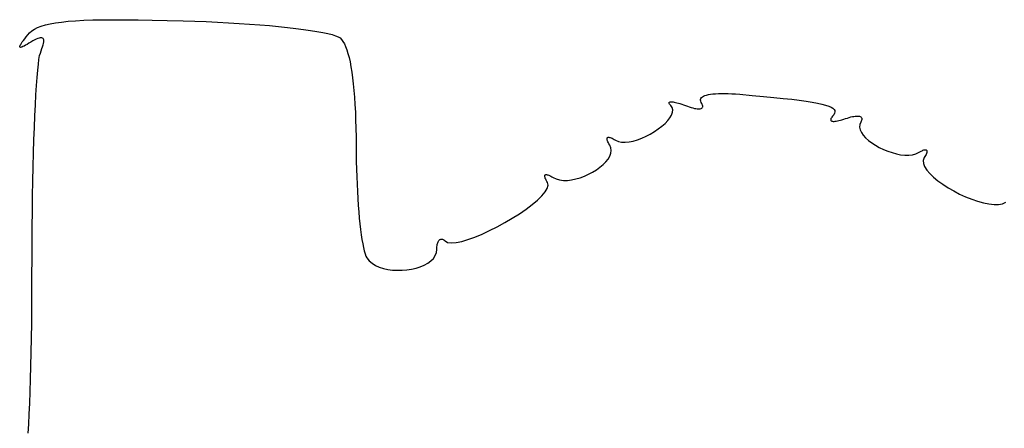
# Model space of a CAD drawing. Header units: metres. Extents: x 7 to 471, y 42 to 513.
# Tile 67 of 85: x 337 to 365, y 190 to 202. Entities that reach past the tile are written whole.
import ezdxf

# ---------------------------------------------------------------- set-up
doc = ezdxf.new("R2010")
doc.units = ezdxf.units.M

msp = doc.modelspace()

# ---------------------------------------------------------------- linework, layer by layer
for p, q in [((337.768, 201.308), (337.87, 201.348)), ((337.87, 201.348), (337.987, 201.383)), ((337.987, 201.383), (338.12, 201.415)), ((338.12, 201.415), (338.27, 201.442)), ((338.27, 201.442), (338.44, 201.466)), ((338.44, 201.466), (338.629, 201.486)), ((338.629, 201.486), (338.839, 201.502)), ((338.839, 201.502), (339.072, 201.515)), ((339.072, 201.515), (339.329, 201.524)), ((339.329, 201.524), (339.611, 201.53)), ((339.611, 201.53), (339.918, 201.532)), ((339.918, 201.532), (340.253, 201.532)), ((340.253, 201.532), (340.617, 201.528)), ((340.617, 201.528), (341.01, 201.522)), ((341.01, 201.522), (341.434, 201.513)), ((341.434, 201.513), (341.891, 201.501)), ((341.891, 201.501), (342.218, 201.49)), ((342.218, 201.49), (342.542, 201.478)), ((342.542, 201.478), (342.86, 201.463)), ((342.86, 201.463), (343.172, 201.446)), ((343.172, 201.446), (343.476, 201.428)), ((343.476, 201.428), (343.772, 201.408)), ((343.772, 201.408), (344.057, 201.386)), ((344.057, 201.386), (344.331, 201.363)), ((344.331, 201.363), (344.593, 201.338)), ((344.593, 201.338), (344.842, 201.312)), ((344.842, 201.312), (345.076, 201.286)), ((337.401, 200.993), (337.443, 201.046)), ((337.443, 201.046), (337.489, 201.104)), ((337.489, 201.104), (337.542, 201.162)), ((337.542, 201.162), (337.606, 201.215)), ((337.606, 201.215), (337.681, 201.264)), ((337.681, 201.264), (337.768, 201.308)), ((345.076, 201.286), (345.294, 201.258)), ((345.294, 201.258), (345.495, 201.229)), ((345.495, 201.229), (345.679, 201.2)), ((345.679, 201.2), (345.842, 201.17)), ((345.842, 201.17), (345.986, 201.14)), ((345.986, 201.14), (346.108, 201.109)), ((346.108, 201.109), (346.207, 201.078)), ((346.207, 201.078), (346.282, 201.047)), ((346.282, 201.047), (346.332, 201.017)), ((337.26, 200.769), (337.264, 200.786)), ((337.262, 200.758), (337.26, 200.769)), ((337.269, 200.751), (337.262, 200.758)), ((337.264, 200.786), (337.274, 200.808)), ((337.274, 200.808), (337.289, 200.834)), ((337.289, 200.834), (337.309, 200.866)), ((337.322, 200.758), (337.299, 200.751)), ((337.309, 200.866), (337.334, 200.903)), ((337.351, 200.77), (337.322, 200.758)), ((337.334, 200.903), (337.365, 200.945)), ((337.386, 200.787), (337.351, 200.77)), ((337.365, 200.945), (337.401, 200.993)), ((337.426, 200.808), (337.386, 200.787)), ((337.471, 200.833), (337.426, 200.808)), ((337.523, 200.863), (337.471, 200.833)), ((337.58, 200.897), (337.523, 200.863)), ((337.635, 200.929), (337.58, 200.897)), ((337.685, 200.957), (337.635, 200.929)), ((337.73, 200.979), (337.685, 200.957)), ((337.771, 200.997), (337.73, 200.979)), ((337.807, 201.011), (337.771, 200.997)), ((337.839, 201.019), (337.807, 201.011)), ((337.866, 201.022), (337.839, 201.019)), ((337.889, 201.02), (337.866, 201.022)), ((337.908, 201.013), (337.889, 201.02)), ((337.891, 200.712), (337.909, 200.767)), ((337.922, 201.001), (337.908, 201.013)), ((337.909, 200.767), (337.923, 200.817)), ((337.933, 200.984), (337.922, 201.001)), ((337.923, 200.817), (337.933, 200.862)), ((337.939, 200.962), (337.933, 200.984)), ((337.933, 200.862), (337.939, 200.901)), ((337.941, 200.934), (337.939, 200.962)), ((337.939, 200.901), (337.941, 200.934)), ((346.332, 201.017), (346.374, 200.974)), ((346.374, 200.974), (346.415, 200.919)), ((346.415, 200.919), (346.454, 200.852)), ((346.454, 200.852), (346.49, 200.773)), ((346.49, 200.773), (346.525, 200.681)), ((337.281, 200.749), (337.269, 200.751)), ((337.299, 200.751), (337.281, 200.749)), ((337.806, 200.409), (337.825, 200.514)), ((337.825, 200.514), (337.845, 200.583)), ((337.845, 200.583), (337.87, 200.65)), ((337.87, 200.65), (337.891, 200.712)), ((346.525, 200.681), (346.557, 200.578)), ((346.557, 200.578), (346.588, 200.463)), ((337.77, 200.098), (337.788, 200.27)), ((337.788, 200.27), (337.806, 200.409)), ((346.588, 200.463), (346.616, 200.336)), ((346.616, 200.336), (346.642, 200.197)), ((346.642, 200.197), (346.666, 200.048)), ((337.753, 199.896), (337.77, 200.098)), ((346.666, 200.048), (346.688, 199.887)), ((337.72, 199.406), (337.736, 199.665)), ((337.736, 199.665), (337.753, 199.896)), ((346.688, 199.887), (346.708, 199.715)), ((346.708, 199.715), (346.726, 199.531)), ((337.705, 199.121), (337.72, 199.406)), ((346.726, 199.531), (346.741, 199.338)), ((356.592, 199.345), (356.625, 199.364)), ((356.625, 199.364), (356.664, 199.381)), ((356.664, 199.381), (356.711, 199.396)), ((356.711, 199.396), (356.765, 199.409)), ((356.765, 199.409), (356.825, 199.42)), ((356.825, 199.42), (356.892, 199.429)), ((356.892, 199.429), (356.966, 199.436)), ((356.966, 199.436), (357.046, 199.441)), ((357.046, 199.441), (357.132, 199.443)), ((357.132, 199.443), (357.224, 199.443)), ((357.224, 199.443), (357.322, 199.441)), ((357.322, 199.441), (357.426, 199.437)), ((357.426, 199.437), (357.535, 199.43)), ((357.535, 199.43), (357.65, 199.421)), ((357.65, 199.421), (357.999, 199.39)), ((357.999, 199.39), (358.32, 199.361)), ((358.32, 199.361), (358.613, 199.332)), ((337.691, 198.813), (337.705, 199.121)), ((346.741, 199.338), (346.754, 199.133)), ((346.754, 199.133), (346.765, 198.918)), ((355.651, 199.183), (355.656, 199.192)), ((355.651, 199.171), (355.651, 199.183)), ((355.656, 199.158), (355.651, 199.171)), ((355.656, 199.192), (355.664, 199.199)), ((355.665, 199.143), (355.656, 199.158)), ((355.664, 199.199), (355.677, 199.204)), ((355.678, 199.125), (355.665, 199.143)), ((355.677, 199.204), (355.694, 199.207)), ((355.697, 199.105), (355.678, 199.125)), ((355.694, 199.207), (355.714, 199.208)), ((355.739, 199.046), (355.697, 199.105)), ((355.714, 199.208), (355.739, 199.207)), ((355.739, 199.207), (355.767, 199.203)), ((355.767, 199.203), (355.798, 199.198)), ((355.798, 199.198), (355.833, 199.19)), ((355.833, 199.19), (355.872, 199.181)), ((355.872, 199.181), (355.913, 199.169)), ((355.913, 199.169), (355.958, 199.155)), ((355.958, 199.155), (356.006, 199.14)), ((356.006, 199.14), (356.056, 199.122)), ((356.056, 199.122), (356.11, 199.102)), ((356.11, 199.102), (356.168, 199.08)), ((356.54, 199.249), (356.541, 199.276)), ((356.546, 199.221), (356.54, 199.249)), ((356.541, 199.276), (356.55, 199.301)), ((356.561, 199.191), (356.546, 199.221)), ((356.55, 199.301), (356.568, 199.324)), ((356.578, 199.161), (356.561, 199.191)), ((356.568, 199.324), (356.592, 199.345)), ((356.591, 199.134), (356.578, 199.161)), ((356.599, 199.109), (356.591, 199.134)), ((356.602, 199.087), (356.599, 199.109)), ((356.601, 199.067), (356.602, 199.087)), ((358.613, 199.332), (358.88, 199.304)), ((358.88, 199.304), (359.121, 199.277)), ((359.121, 199.277), (359.338, 199.251)), ((359.338, 199.251), (359.531, 199.224)), ((359.531, 199.224), (359.701, 199.197)), ((359.701, 199.197), (359.849, 199.17)), ((359.849, 199.17), (359.976, 199.143)), ((359.976, 199.143), (360.082, 199.115)), ((360.082, 199.115), (360.17, 199.086)), ((360.17, 199.086), (360.239, 199.057)), ((337.678, 198.481), (337.691, 198.813)), ((346.765, 198.918), (346.774, 198.692)), ((355.675, 198.754), (355.721, 198.833)), ((355.721, 198.833), (355.749, 198.909)), ((355.755, 198.98), (355.739, 199.046)), ((355.749, 198.909), (355.755, 198.98)), ((356.168, 199.08), (356.223, 199.061)), ((356.223, 199.061), (356.275, 199.045)), ((356.275, 199.045), (356.323, 199.032)), ((356.323, 199.032), (356.368, 199.021)), ((356.368, 199.021), (356.408, 199.014)), ((356.408, 199.014), (356.446, 199.009)), ((356.446, 199.009), (356.479, 199.007)), ((356.479, 199.007), (356.508, 199.007)), ((356.508, 199.007), (356.534, 199.01)), ((356.534, 199.01), (356.556, 199.017)), ((356.556, 199.017), (356.573, 199.025)), ((356.573, 199.025), (356.587, 199.037)), ((356.587, 199.037), (356.596, 199.051)), ((356.596, 199.051), (356.601, 199.067)), ((360.239, 199.057), (360.29, 199.025)), ((360.316, 198.842), (360.281, 198.799)), ((360.29, 199.025), (360.325, 198.993)), ((360.338, 198.883), (360.316, 198.842)), ((360.325, 198.993), (360.344, 198.958)), ((360.348, 198.922), (360.338, 198.883)), ((360.344, 198.958), (360.348, 198.922)), ((360.919, 198.8), (360.954, 198.803)), ((360.954, 198.803), (360.986, 198.804)), ((360.986, 198.804), (361.015, 198.802)), ((346.774, 198.692), (346.78, 198.456)), ((355.444, 198.514), (355.534, 198.593)), ((355.534, 198.593), (355.612, 198.674)), ((355.612, 198.674), (355.675, 198.754)), ((360.228, 198.717), (360.226, 198.702)), ((360.226, 198.702), (360.228, 198.688)), ((360.234, 198.734), (360.228, 198.717)), ((360.228, 198.688), (360.234, 198.677)), ((360.245, 198.754), (360.234, 198.734)), ((360.234, 198.677), (360.244, 198.668)), ((360.244, 198.668), (360.258, 198.661)), ((360.261, 198.776), (360.245, 198.754)), ((360.258, 198.661), (360.276, 198.656)), ((360.281, 198.799), (360.261, 198.776)), ((360.276, 198.656), (360.298, 198.653)), ((360.298, 198.653), (360.323, 198.653)), ((360.323, 198.653), (360.352, 198.655)), ((360.352, 198.655), (360.384, 198.659)), ((360.384, 198.659), (360.42, 198.665)), ((360.42, 198.665), (360.459, 198.673)), ((360.459, 198.673), (360.501, 198.684)), ((360.501, 198.684), (360.546, 198.697)), ((360.546, 198.697), (360.594, 198.712)), ((360.594, 198.712), (360.645, 198.73)), ((360.645, 198.73), (360.698, 198.748)), ((360.698, 198.748), (360.748, 198.764)), ((360.748, 198.764), (360.795, 198.777)), ((360.795, 198.777), (360.84, 198.787)), ((360.84, 198.787), (360.881, 198.795)), ((360.881, 198.795), (360.919, 198.8)), ((361.015, 198.802), (361.04, 198.798)), ((361.04, 198.798), (361.061, 198.791)), ((361.048, 198.56), (361.043, 198.488)), ((361.077, 198.628), (361.048, 198.56)), ((361.061, 198.791), (361.079, 198.782)), ((361.092, 198.655), (361.077, 198.628)), ((361.079, 198.782), (361.093, 198.77)), ((361.102, 198.68), (361.092, 198.655)), ((361.093, 198.77), (361.103, 198.757)), ((361.109, 198.702), (361.102, 198.68)), ((361.103, 198.757), (361.109, 198.741)), ((361.109, 198.741), (361.111, 198.723)), ((361.111, 198.723), (361.109, 198.702)), ((337.665, 198.129), (337.678, 198.481)), ((346.78, 198.456), (346.784, 198.21)), ((354.997, 198.232), (355.117, 198.294)), ((355.117, 198.294), (355.233, 198.363)), ((355.233, 198.363), (355.342, 198.437)), ((355.342, 198.437), (355.444, 198.514)), ((361.043, 198.488), (361.058, 198.414)), ((361.058, 198.414), (361.094, 198.339)), ((361.094, 198.339), (361.146, 198.264)), ((361.146, 198.264), (361.214, 198.189)), ((337.654, 197.758), (337.665, 198.129)), ((346.784, 198.21), (346.787, 197.732)), ((353.892, 198.16), (353.893, 198.174)), ((353.893, 198.143), (353.892, 198.16)), ((353.893, 198.174), (353.897, 198.186)), ((353.898, 198.123), (353.893, 198.143)), ((353.897, 198.186), (353.904, 198.195)), ((353.906, 198.1), (353.898, 198.123)), ((353.904, 198.195), (353.915, 198.2)), ((353.917, 198.074), (353.906, 198.1)), ((353.915, 198.2), (353.928, 198.203)), ((353.93, 198.046), (353.917, 198.074)), ((353.928, 198.203), (353.944, 198.203)), ((353.948, 198.014), (353.93, 198.046)), ((353.944, 198.203), (353.962, 198.2)), ((353.968, 197.981), (353.948, 198.014)), ((353.962, 198.2), (353.984, 198.194)), ((354, 197.906), (353.968, 197.981)), ((353.984, 198.194), (354.008, 198.185)), ((354.008, 198.185), (354.036, 198.173)), ((354.036, 198.173), (354.066, 198.158)), ((354.066, 198.158), (354.098, 198.14)), ((354.098, 198.14), (354.134, 198.119)), ((354.134, 198.119), (354.213, 198.083)), ((354.213, 198.083), (354.304, 198.065)), ((354.304, 198.065), (354.406, 198.061)), ((354.406, 198.061), (354.516, 198.072)), ((354.516, 198.072), (354.632, 198.096)), ((354.632, 198.096), (354.752, 198.132)), ((354.752, 198.132), (354.875, 198.177)), ((354.875, 198.177), (354.997, 198.232)), ((361.214, 198.189), (361.296, 198.115)), ((361.296, 198.115), (361.39, 198.045)), ((361.39, 198.045), (361.493, 197.978)), ((361.493, 197.978), (361.603, 197.915)), ((337.644, 197.369), (337.654, 197.758)), ((346.787, 197.732), (346.791, 197.512)), ((353.968, 197.667), (353.999, 197.749)), ((353.999, 197.749), (354.01, 197.829)), ((354.01, 197.829), (354, 197.906)), ((361.603, 197.915), (361.72, 197.859)), ((361.72, 197.859), (361.841, 197.809)), ((361.841, 197.809), (361.964, 197.767)), ((361.964, 197.767), (362.086, 197.733)), ((362.086, 197.733), (362.207, 197.709)), ((362.207, 197.709), (362.325, 197.696)), ((362.325, 197.696), (362.436, 197.694)), ((362.436, 197.694), (362.54, 197.706)), ((362.54, 197.706), (362.634, 197.73)), ((362.634, 197.73), (362.717, 197.77)), ((362.717, 197.77), (362.752, 197.791)), ((362.752, 197.791), (362.784, 197.808)), ((362.784, 197.808), (362.813, 197.823)), ((362.813, 197.823), (362.84, 197.834)), ((362.84, 197.834), (362.864, 197.843)), ((362.864, 197.843), (362.885, 197.849)), ((362.885, 197.849), (362.903, 197.851)), ((362.912, 197.69), (362.895, 197.659)), ((362.903, 197.851), (362.918, 197.851)), ((362.926, 197.719), (362.912, 197.69)), ((362.918, 197.851), (362.931, 197.848)), ((362.937, 197.745), (362.926, 197.719)), ((362.931, 197.848), (362.941, 197.841)), ((362.945, 197.768), (362.937, 197.745)), ((362.941, 197.841), (362.947, 197.832)), ((362.95, 197.788), (362.945, 197.768)), ((362.947, 197.832), (362.951, 197.82)), ((362.952, 197.806), (362.95, 197.788)), ((362.951, 197.82), (362.952, 197.806)), ((346.791, 197.512), (346.796, 197.295)), ((353.69, 197.352), (353.779, 197.427)), ((353.779, 197.427), (353.856, 197.506)), ((353.856, 197.506), (353.92, 197.586)), ((353.92, 197.586), (353.968, 197.667)), ((362.875, 197.625), (362.847, 197.548)), ((362.847, 197.548), (362.852, 197.462)), ((362.852, 197.462), (362.886, 197.371)), ((362.895, 197.659), (362.875, 197.625)), ((337.635, 196.964), (337.644, 197.369)), ((346.796, 197.295), (346.803, 197.081)), ((352.133, 197.126), (352.14, 197.136)), ((352.14, 197.136), (352.15, 197.142)), ((352.15, 197.142), (352.162, 197.145)), ((352.162, 197.145), (352.178, 197.146)), ((352.178, 197.146), (352.196, 197.143)), ((352.196, 197.143), (352.217, 197.137)), ((352.217, 197.137), (352.241, 197.129)), ((353.251, 197.102), (353.369, 197.154)), ((353.369, 197.154), (353.483, 197.214)), ((353.483, 197.214), (353.591, 197.281)), ((353.591, 197.281), (353.69, 197.352)), ((362.886, 197.371), (362.947, 197.274)), ((362.947, 197.274), (363.032, 197.174)), ((363.032, 197.174), (363.137, 197.073)), ((337.627, 196.545), (337.635, 196.964)), ((346.803, 197.081), (346.812, 196.871)), ((346.812, 196.871), (346.822, 196.667)), ((352.128, 197.1), (352.129, 197.114)), ((352.13, 197.082), (352.128, 197.1)), ((352.129, 197.114), (352.133, 197.126)), ((352.136, 197.062), (352.13, 197.082)), ((352.144, 197.038), (352.136, 197.062)), ((352.155, 197.012), (352.144, 197.038)), ((352.169, 196.984), (352.155, 197.012)), ((352.186, 196.952), (352.169, 196.984)), ((352.207, 196.918), (352.186, 196.952)), ((352.225, 196.844), (352.207, 196.918)), ((352.241, 197.129), (352.267, 197.117)), ((352.267, 197.117), (352.297, 197.103)), ((352.297, 197.103), (352.329, 197.085)), ((352.329, 197.085), (352.363, 197.064)), ((352.363, 197.064), (352.451, 197.022)), ((352.451, 197.022), (352.55, 196.995)), ((352.55, 196.995), (352.656, 196.982)), ((352.656, 196.982), (352.77, 196.983)), ((352.77, 196.983), (352.887, 196.997)), ((352.887, 196.997), (353.008, 197.022)), ((353.008, 197.022), (353.13, 197.057)), ((353.13, 197.057), (353.251, 197.102)), ((363.137, 197.073), (363.261, 196.971)), ((363.261, 196.971), (363.4, 196.871)), ((363.4, 196.871), (363.551, 196.774)), ((346.822, 196.667), (346.834, 196.468)), ((352.045, 196.541), (352.14, 196.653)), ((352.14, 196.653), (352.201, 196.755)), ((352.201, 196.755), (352.225, 196.844)), ((363.551, 196.774), (363.711, 196.682)), ((363.711, 196.682), (363.878, 196.596)), ((363.878, 196.596), (364.048, 196.517)), ((337.62, 196.113), (337.627, 196.545)), ((346.834, 196.468), (346.847, 196.275)), ((351.599, 196.168), (351.771, 196.296)), ((351.771, 196.296), (351.921, 196.422)), ((351.921, 196.422), (352.045, 196.541)), ((364.048, 196.517), (364.219, 196.448)), ((364.219, 196.448), (364.387, 196.39)), ((364.387, 196.39), (364.551, 196.345)), ((364.551, 196.345), (364.706, 196.314)), ((364.706, 196.314), (364.851, 196.298)), ((364.851, 196.298), (364.982, 196.3)), ((364.982, 196.3), (365.096, 196.32)), ((365.096, 196.32), (365.19, 196.361)), ((337.615, 195.67), (337.62, 196.113)), ((346.847, 196.275), (346.862, 196.091)), ((346.862, 196.091), (346.878, 195.914)), ((351.209, 195.91), (351.411, 196.038)), ((351.411, 196.038), (351.599, 196.168)), ((346.878, 195.914), (346.895, 195.747)), ((346.895, 195.747), (346.913, 195.59)), ((350.783, 195.668), (350.999, 195.786)), ((350.999, 195.786), (351.209, 195.91)), ((337.611, 195.218), (337.615, 195.67)), ((346.913, 195.59), (346.932, 195.443)), ((350.149, 195.374), (350.354, 195.46)), ((350.354, 195.46), (350.567, 195.558)), ((350.567, 195.558), (350.783, 195.668)), ((337.609, 194.759), (337.611, 195.218)), ((346.932, 195.443), (346.953, 195.309)), ((346.953, 195.309), (346.974, 195.186)), ((346.974, 195.186), (346.996, 195.077)), ((349.085, 195.164), (349.092, 195.192)), ((349.092, 195.192), (349.099, 195.217)), ((349.099, 195.217), (349.108, 195.24)), ((349.108, 195.24), (349.118, 195.26)), ((349.118, 195.26), (349.129, 195.277)), ((349.129, 195.277), (349.141, 195.292)), ((349.141, 195.292), (349.154, 195.304)), ((349.154, 195.304), (349.168, 195.312)), ((349.168, 195.312), (349.183, 195.318)), ((349.183, 195.318), (349.198, 195.32)), ((349.198, 195.32), (349.215, 195.32)), ((349.215, 195.32), (349.231, 195.316)), ((349.231, 195.316), (349.249, 195.309)), ((349.249, 195.309), (349.267, 195.298)), ((349.267, 195.298), (349.285, 195.285)), ((349.285, 195.285), (349.304, 195.267)), ((349.304, 195.267), (349.378, 195.225)), ((349.378, 195.225), (349.484, 195.21)), ((349.484, 195.21), (349.619, 195.219)), ((349.619, 195.219), (349.777, 195.252)), ((349.777, 195.252), (349.955, 195.304)), ((349.955, 195.304), (350.149, 195.374)), ((346.996, 195.077), (347.019, 194.982)), ((347.019, 194.982), (347.042, 194.902)), ((347.042, 194.902), (347.066, 194.838)), ((349.028, 194.85), (349.062, 194.935)), ((349.062, 194.935), (349.074, 195.027)), ((349.074, 195.065), (349.077, 195.1)), ((349.074, 195.027), (349.074, 195.065)), ((349.077, 195.1), (349.08, 195.133)), ((349.08, 195.133), (349.085, 195.164)), ((337.608, 194.293), (337.609, 194.759)), ((347.066, 194.838), (347.09, 194.791)), ((347.09, 194.791), (347.155, 194.708)), ((347.155, 194.708), (347.237, 194.637)), ((347.237, 194.637), (347.333, 194.576)), ((348.716, 194.584), (348.816, 194.639)), ((348.816, 194.639), (348.903, 194.702)), ((348.903, 194.702), (348.975, 194.772)), ((348.975, 194.772), (349.028, 194.85)), ((347.333, 194.576), (347.44, 194.527)), ((347.44, 194.527), (347.558, 194.489)), ((347.558, 194.489), (347.684, 194.461)), ((347.684, 194.461), (347.815, 194.443)), ((347.815, 194.443), (347.95, 194.436)), ((347.95, 194.436), (348.087, 194.437)), ((348.087, 194.437), (348.222, 194.449)), ((348.222, 194.449), (348.355, 194.47)), ((348.355, 194.47), (348.483, 194.499)), ((348.483, 194.499), (348.604, 194.537)), ((348.604, 194.537), (348.716, 194.584)), ((337.607, 193.83), (337.608, 194.293)), ((337.605, 193.379), (337.607, 193.83)), ((337.601, 192.941), (337.605, 193.379)), ((337.595, 192.518), (337.601, 192.941)), ((337.588, 192.11), (337.595, 192.518)), ((337.579, 191.72), (337.588, 192.11)), ((337.569, 191.349), (337.579, 191.72)), ((337.558, 190.998), (337.569, 191.349)), ((337.545, 190.669), (337.558, 190.998)), ((337.531, 190.362), (337.545, 190.669)), ((337.517, 190.081), (337.531, 190.362)), ((337.501, 189.825), (337.517, 190.081))]:
    msp.add_line(p, q)

doc.saveas('drawing.dxf')
